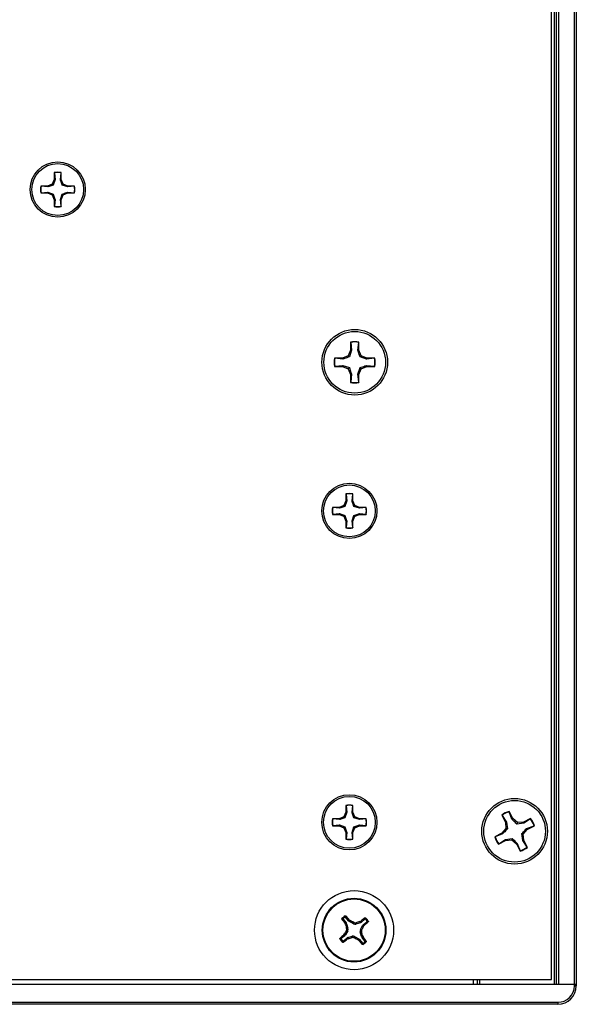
# Paper-space layout 'P3m-V' of a CAD drawing. Header units: inches. Extents: x 0.3 to 33.8, y 0.2 to 21.7.
# Tile 5 of 23: x 7.3 to 8.7, y 3.9 to 6.3. Entities that reach past the tile are written whole.
import ezdxf

# ---------------------------------------------------------------- set-up
doc = ezdxf.new("R2010")
doc.units = ezdxf.units.IN
doc.header["$MEASUREMENT"] = 0

psp = doc.layouts.new('P3m-V')

# ---------------------------------------------------------------- linework, layer by layer
at = {"color": 7, "linetype": 'Continuous', "lineweight": 25}
for p, q in [((8.67884, 3.90499), (8.67884, 11.92999)), ((8.68384, 3.90499), (8.68384, 11.92999)), ((8.68884, 11.92999), (8.68884, 3.90499)), ((8.72884, 3.90499), (8.72884, 11.92999)), ((8.73384, 11.92999), (8.73384, 3.90499)), ((8.67134, 3.91749), (8.67134, 11.91749)), ((7.41261, 5.95782), (7.41261, 5.94079)), ((7.41293, 5.95722), (7.41261, 5.95782)), ((7.41293, 5.95722), (7.41462, 5.94039)), ((7.42807, 5.94039), (7.42975, 5.95722)), ((7.42975, 5.95722), (7.43008, 5.95782)), ((7.43008, 5.94079), (7.43008, 5.95782)), ((7.40762, 5.92875), (7.39558, 5.92377)), ((7.41261, 5.94079), (7.40762, 5.92875)), ((7.40994, 5.92644), (7.40762, 5.92875)), ((7.41462, 5.94039), (7.40994, 5.92644)), ((7.41462, 5.94039), (7.41261, 5.94079)), ((7.42807, 5.94039), (7.43008, 5.94079)), ((7.43506, 5.92875), (7.43008, 5.94079)), ((7.43275, 5.92644), (7.43506, 5.92875)), ((7.4467, 5.92176), (7.43275, 5.92644)), ((7.4471, 5.92377), (7.43506, 5.92875)), ((7.39558, 5.92377), (7.37856, 5.92377)), ((7.37915, 5.92345), (7.37856, 5.92377)), ((7.37915, 5.90662), (7.37856, 5.9063)), ((7.37856, 5.9063), (7.39558, 5.9063)), ((7.39598, 5.92176), (7.37915, 5.92345)), ((7.37915, 5.90662), (7.39598, 5.90831)), ((7.39598, 5.92176), (7.39558, 5.92377)), ((7.39598, 5.90831), (7.39558, 5.9063)), ((7.39558, 5.9063), (7.40762, 5.90131)), ((7.39598, 5.90831), (7.40994, 5.90363)), ((7.40994, 5.90363), (7.40762, 5.90131)), ((7.40762, 5.90131), (7.41261, 5.88927)), ((7.42807, 5.88967), (7.43275, 5.90363)), ((7.43008, 5.88927), (7.43506, 5.90131)), ((7.43275, 5.90363), (7.43506, 5.90131)), ((7.43506, 5.90131), (7.4471, 5.9063)), ((7.4467, 5.92176), (7.4471, 5.92377)), ((7.46353, 5.92345), (7.4467, 5.92176)), ((7.4467, 5.90831), (7.4471, 5.9063)), ((7.4467, 5.90831), (7.46353, 5.90662)), ((7.46413, 5.92377), (7.4471, 5.92377)), ((7.4471, 5.9063), (7.46413, 5.9063)), ((7.46353, 5.92345), (7.46413, 5.92377)), ((7.46353, 5.90662), (7.46413, 5.9063)), ((7.41462, 5.88967), (7.41261, 5.88927)), ((7.41261, 5.88927), (7.41261, 5.87225)), ((7.41462, 5.88967), (7.41293, 5.87285)), ((7.42975, 5.87285), (7.42807, 5.88967)), ((7.42807, 5.88967), (7.43008, 5.88927)), ((7.43008, 5.87225), (7.43008, 5.88927)), ((7.41293, 5.87285), (7.41261, 5.87225)), ((7.42975, 5.87285), (7.43008, 5.87225)), ((8.16259, 5.52929), (8.16259, 5.50902)), ((8.16297, 5.52858), (8.16259, 5.52929)), ((8.16297, 5.52858), (8.16499, 5.50854)), ((8.181, 5.50854), (8.18301, 5.52858)), ((8.18301, 5.52858), (8.18339, 5.52929)), ((8.18339, 5.50902), (8.18339, 5.52929)), ((8.16259, 5.50902), (8.15665, 5.49468)), ((8.16499, 5.50854), (8.15941, 5.49192)), ((8.16499, 5.50854), (8.16259, 5.50902)), ((8.181, 5.50854), (8.18339, 5.50902)), ((8.18933, 5.49468), (8.18339, 5.50902)), ((8.14232, 5.48875), (8.12204, 5.48875)), ((8.12275, 5.48836), (8.12204, 5.48875)), ((8.14279, 5.48635), (8.12275, 5.48836)), ((8.15665, 5.49468), (8.14232, 5.48875)), ((8.14279, 5.48635), (8.14232, 5.48875)), ((8.15941, 5.49192), (8.15665, 5.49468)), ((8.18657, 5.49192), (8.18933, 5.49468)), ((8.20319, 5.48635), (8.18657, 5.49192)), ((8.20367, 5.48875), (8.18933, 5.49468)), ((8.20319, 5.48635), (8.20367, 5.48875)), ((8.22323, 5.48836), (8.20319, 5.48635)), ((8.22394, 5.48875), (8.20367, 5.48875)), ((8.22323, 5.48836), (8.22394, 5.48875)), ((8.12275, 5.46833), (8.12204, 5.46795)), ((8.12204, 5.46795), (8.14232, 5.46795)), ((8.12275, 5.46833), (8.14279, 5.47034)), ((8.14279, 5.47034), (8.14232, 5.46795)), ((8.14232, 5.46795), (8.15665, 5.46201)), ((8.14279, 5.47034), (8.15941, 5.46477)), ((8.15941, 5.46477), (8.15665, 5.46201)), ((8.15665, 5.46201), (8.16259, 5.44767)), ((8.181, 5.44815), (8.18657, 5.46477)), ((8.18339, 5.44767), (8.18933, 5.46201)), ((8.18657, 5.46477), (8.18933, 5.46201)), ((8.18933, 5.46201), (8.20367, 5.46795)), ((8.20319, 5.47034), (8.20367, 5.46795)), ((8.20319, 5.47034), (8.22323, 5.46833)), ((8.20367, 5.46795), (8.22394, 5.46795)), ((8.22323, 5.46833), (8.22394, 5.46795)), ((8.16499, 5.44815), (8.16259, 5.44767)), ((8.16259, 5.44767), (8.16259, 5.4274)), ((8.16297, 5.42811), (8.16259, 5.4274)), ((8.16499, 5.44815), (8.16297, 5.42811)), ((8.18301, 5.42811), (8.181, 5.44815)), ((8.181, 5.44815), (8.18339, 5.44767)), ((8.18301, 5.42811), (8.18339, 5.4274)), ((8.18339, 5.4274), (8.18339, 5.44767)), ((8.1508, 5.12829), (8.14581, 5.11625)), ((8.1508, 5.14532), (8.1508, 5.12829)), ((8.15112, 5.14472), (8.1508, 5.14532)), ((8.15281, 5.12789), (8.1508, 5.12829)), ((8.15112, 5.14472), (8.15281, 5.12789)), ((8.16625, 5.12789), (8.16794, 5.14472)), ((8.16625, 5.12789), (8.16827, 5.12829)), ((8.16794, 5.14472), (8.16827, 5.14532)), ((8.16827, 5.12829), (8.16827, 5.14532)), ((8.17325, 5.11625), (8.16827, 5.12829)), ((8.13377, 5.11127), (8.11675, 5.11127)), ((8.11734, 5.11095), (8.11675, 5.11127)), ((8.13417, 5.10926), (8.11734, 5.11095)), ((8.14581, 5.11625), (8.13377, 5.11127)), ((8.13417, 5.10926), (8.13377, 5.11127)), ((8.14813, 5.11394), (8.14581, 5.11625)), ((8.15281, 5.12789), (8.14813, 5.11394)), ((8.17093, 5.11394), (8.17325, 5.11625)), ((8.18489, 5.10926), (8.17093, 5.11394)), ((8.18529, 5.11127), (8.17325, 5.11625)), ((8.18489, 5.10926), (8.18529, 5.11127)), ((8.20172, 5.11095), (8.18489, 5.10926)), ((8.20232, 5.11127), (8.18529, 5.11127)), ((8.20172, 5.11095), (8.20232, 5.11127)), ((8.11734, 5.09412), (8.11675, 5.0938)), ((8.11675, 5.0938), (8.13377, 5.0938)), ((8.11734, 5.09412), (8.13417, 5.09581)), ((8.13417, 5.09581), (8.13377, 5.0938)), ((8.13377, 5.0938), (8.14581, 5.08881)), ((8.13417, 5.09581), (8.14813, 5.09113)), ((8.14813, 5.09113), (8.14581, 5.08881)), ((8.14581, 5.08881), (8.1508, 5.07677)), ((8.16625, 5.07717), (8.17093, 5.09113)), ((8.16827, 5.07677), (8.17325, 5.08881)), ((8.17093, 5.09113), (8.17325, 5.08881)), ((8.17325, 5.08881), (8.18529, 5.0938)), ((8.18489, 5.09581), (8.18529, 5.0938)), ((8.18489, 5.09581), (8.20172, 5.09412)), ((8.18529, 5.0938), (8.20232, 5.0938)), ((8.20172, 5.09412), (8.20232, 5.0938)), ((8.15281, 5.07717), (8.1508, 5.07677)), ((8.1508, 5.07677), (8.1508, 5.05975)), ((8.15112, 5.06035), (8.1508, 5.05975)), ((8.15281, 5.07717), (8.15112, 5.06035)), ((8.16794, 5.06035), (8.16625, 5.07717)), ((8.16625, 5.07717), (8.16827, 5.07677)), ((8.16794, 5.06035), (8.16827, 5.05975)), ((8.16827, 5.05975), (8.16827, 5.07677)), ((8.1508, 4.35792), (8.1508, 4.34089)), ((8.15112, 4.35732), (8.1508, 4.35792)), ((8.15112, 4.35732), (8.15281, 4.34049)), ((8.16625, 4.34049), (8.16794, 4.35732)), ((8.16794, 4.35732), (8.16827, 4.35792)), ((8.16827, 4.34089), (8.16827, 4.35792)), ((8.1508, 4.34089), (8.14581, 4.32885)), ((8.15281, 4.34049), (8.14813, 4.32653)), ((8.15281, 4.34049), (8.1508, 4.34089)), ((8.16625, 4.34049), (8.16827, 4.34089)), ((8.17325, 4.32885), (8.16827, 4.34089)), ((8.54584, 4.3327), (8.54518, 4.33316)), ((8.54518, 4.33316), (8.55439, 4.31509)), ((8.54584, 4.3327), (8.55674, 4.31576)), ((8.56369, 4.3418), (8.56371, 4.34261)), ((8.571, 4.32303), (8.56369, 4.3418)), ((8.57292, 4.32455), (8.56371, 4.34261)), ((8.13377, 4.32387), (8.11675, 4.32387)), ((8.11734, 4.32354), (8.11675, 4.32387)), ((8.13417, 4.32185), (8.11734, 4.32354)), ((8.11734, 4.30672), (8.13417, 4.30841)), ((8.14581, 4.32885), (8.13377, 4.32387)), ((8.13417, 4.32185), (8.13377, 4.32387)), ((8.13417, 4.30841), (8.13377, 4.3064)), ((8.13417, 4.30841), (8.14813, 4.30373)), ((8.14813, 4.32653), (8.14581, 4.32885)), ((8.17093, 4.32653), (8.17325, 4.32885)), ((8.18489, 4.32185), (8.17093, 4.32653)), ((8.18529, 4.32387), (8.17325, 4.32885)), ((8.18489, 4.32185), (8.18529, 4.32387)), ((8.20172, 4.32354), (8.18489, 4.32185)), ((8.18489, 4.30841), (8.18529, 4.3064)), ((8.18489, 4.30841), (8.20172, 4.30672)), ((8.20232, 4.32387), (8.18529, 4.32387)), ((8.20172, 4.32354), (8.20232, 4.32387)), ((8.55674, 4.31576), (8.55439, 4.31509)), ((8.55439, 4.31509), (8.55562, 4.29963)), ((8.55674, 4.31576), (8.55933, 4.29842)), ((8.571, 4.32303), (8.57292, 4.32455)), ((8.58472, 4.31447), (8.57292, 4.32455)), ((8.58352, 4.31076), (8.58472, 4.31447)), ((8.60086, 4.31335), (8.58352, 4.31076)), ((8.60019, 4.3157), (8.58472, 4.31447)), ((8.61826, 4.32491), (8.60019, 4.3157)), ((8.60086, 4.31335), (8.60019, 4.3157)), ((8.6178, 4.32424), (8.60086, 4.31335)), ((8.6178, 4.32424), (8.61826, 4.32491)), ((8.11734, 4.30672), (8.11675, 4.3064)), ((8.11675, 4.3064), (8.13377, 4.3064)), ((8.13377, 4.3064), (8.14581, 4.30141)), ((8.14813, 4.30373), (8.14581, 4.30141)), ((8.14581, 4.30141), (8.1508, 4.28937)), ((8.15281, 4.28977), (8.1508, 4.28937)), ((8.1508, 4.28937), (8.1508, 4.27235)), ((8.15281, 4.28977), (8.15112, 4.27294)), ((8.16625, 4.28977), (8.17093, 4.30373)), ((8.16794, 4.27294), (8.16625, 4.28977)), ((8.16625, 4.28977), (8.16827, 4.28937)), ((8.16827, 4.28937), (8.17325, 4.30141)), ((8.16827, 4.27235), (8.16827, 4.28937)), ((8.17093, 4.30373), (8.17325, 4.30141)), ((8.17325, 4.30141), (8.18529, 4.3064)), ((8.18529, 4.3064), (8.20232, 4.3064)), ((8.20172, 4.30672), (8.20232, 4.3064)), ((8.54554, 4.28782), (8.52748, 4.27861)), ((8.54705, 4.28591), (8.52829, 4.27859)), ((8.55562, 4.29963), (8.54554, 4.28782)), ((8.54705, 4.28591), (8.54554, 4.28782)), ((8.55933, 4.29842), (8.55562, 4.29963)), ((8.59844, 4.26923), (8.59586, 4.28657)), ((8.59586, 4.28657), (8.59957, 4.28536)), ((8.59957, 4.28536), (8.60964, 4.29717)), ((8.60079, 4.26989), (8.59957, 4.28536)), ((8.60813, 4.29908), (8.6269, 4.3064)), ((8.60813, 4.29908), (8.60964, 4.29717)), ((8.60964, 4.29717), (8.62771, 4.30638)), ((8.6269, 4.3064), (8.62771, 4.30638)), ((8.15112, 4.27294), (8.1508, 4.27235)), ((8.16794, 4.27294), (8.16827, 4.27235)), ((8.52829, 4.27859), (8.52748, 4.27861)), ((8.53693, 4.26008), (8.55499, 4.26929)), ((8.53739, 4.26075), (8.53693, 4.26008)), ((8.53739, 4.26075), (8.55433, 4.27164)), ((8.55433, 4.27164), (8.57167, 4.27423)), ((8.55433, 4.27164), (8.55499, 4.26929)), ((8.55499, 4.26929), (8.57046, 4.27052)), ((8.57167, 4.27423), (8.57046, 4.27052)), ((8.57046, 4.27052), (8.58226, 4.26044)), ((8.58418, 4.26196), (8.58226, 4.26044)), ((8.58226, 4.26044), (8.59148, 4.24238)), ((8.58418, 4.26196), (8.59149, 4.24319)), ((8.59844, 4.26923), (8.60079, 4.26989)), ((8.60934, 4.25229), (8.59844, 4.26923)), ((8.61001, 4.25183), (8.60079, 4.26989)), ((8.59149, 4.24319), (8.59148, 4.24238)), ((8.60934, 4.25229), (8.61001, 4.25183)), ((8.1438, 4.07011), (8.15111, 4.0611)), ((8.14844, 4.05969), (8.15111, 4.0611)), ((8.14978, 4.05696), (8.14844, 4.05969)), ((8.15253, 4.05841), (8.14978, 4.05696)), ((8.15731, 4.06612), (8.14999, 4.07514)), ((8.15253, 4.05841), (8.15589, 4.0471)), ((8.15731, 4.06612), (8.15924, 4.06845)), ((8.15924, 4.06845), (8.16162, 4.06657)), ((8.16162, 4.06657), (8.15964, 4.06419)), ((8.17002, 4.05856), (8.15964, 4.06419)), ((8.17002, 4.05856), (8.17038, 4.06201)), ((8.1763, 4.06139), (8.17595, 4.05795)), ((8.18726, 4.06131), (8.17595, 4.05795)), ((8.18581, 4.06405), (8.18854, 4.0654)), ((8.18726, 4.06131), (8.18581, 4.06405)), ((8.18854, 4.0654), (8.18995, 4.06273)), ((8.19896, 4.07004), (8.18995, 4.06273)), ((8.19497, 4.05653), (8.20399, 4.06384)), ((8.15527, 4.04117), (8.14965, 4.03079)), ((8.15527, 4.04117), (8.15183, 4.04153)), ((8.15245, 4.04746), (8.15589, 4.0471)), ((8.19024, 4.03753), (8.1868, 4.03789)), ((8.19016, 4.02658), (8.1868, 4.03789)), ((8.18741, 4.04381), (8.19303, 4.05419)), ((8.18741, 4.04381), (8.19086, 4.04346)), ((8.19542, 4.05221), (8.19303, 4.05419)), ((8.19497, 4.05653), (8.1973, 4.0546)), ((8.1973, 4.0546), (8.19542, 4.05221)), ((8.14771, 4.02846), (8.1387, 4.02115)), ((8.14373, 4.01495), (8.15274, 4.02226)), ((8.14539, 4.03039), (8.14727, 4.03277)), ((8.14771, 4.02846), (8.14539, 4.03039)), ((8.14727, 4.03277), (8.14965, 4.03079)), ((8.15415, 4.01959), (8.15274, 4.02226)), ((8.15687, 4.02094), (8.15415, 4.01959)), ((8.15543, 4.02368), (8.16674, 4.02704)), ((8.15543, 4.02368), (8.15687, 4.02094)), ((8.16638, 4.0236), (8.16674, 4.02704)), ((8.17266, 4.02642), (8.17231, 4.02298)), ((8.17266, 4.02642), (8.18304, 4.0208)), ((8.18106, 4.01842), (8.18304, 4.0208)), ((8.18345, 4.01654), (8.18106, 4.01842)), ((8.18538, 4.01886), (8.18345, 4.01654)), ((8.18538, 4.01886), (8.19269, 4.00985)), ((8.19016, 4.02658), (8.1929, 4.02802)), ((8.19425, 4.0253), (8.19158, 4.02389)), ((8.19889, 4.01488), (8.19158, 4.02389)), ((8.1929, 4.02802), (8.19425, 4.0253)), ((6.17134, 3.91749), (8.67134, 3.91749)), ((8.47384, 3.90499), (8.47384, 3.91749)), ((8.48384, 3.90499), (8.48384, 3.91749)), ((8.48884, 3.91749), (8.48884, 3.90499)), ((8.72884, 3.90499), (6.11384, 3.90499)), ((8.72884, 3.90499), (8.68884, 3.90499)), ((8.72884, 3.90499), (8.73384, 3.90499)), ((8.72884, 3.90187), (8.72884, 3.90499)), ((8.73384, 3.90499), (8.72884, 3.90499)), ((8.72884, 3.90187), (8.73384, 3.90187)), ((8.73384, 3.90499), (8.73384, 3.90187)), ((6.15572, 3.85999), (8.68697, 3.85999)), ((8.68697, 3.85999), (8.68697, 3.85499)), ((8.68697, 3.85499), (6.15572, 3.85499))]:
    psp.add_line(p, q, dxfattribs=at)
for centre, radius in [((7.42134, 5.91503), 0.06975), ((7.42134, 5.91503), 0.0655), ((8.17299, 5.47835), 0.083), ((8.17299, 5.47835), 0.078), ((8.15953, 5.10253), 0.06975), ((8.15953, 5.10253), 0.0655), ((8.15953, 4.31513), 0.06975), ((8.15953, 4.31513), 0.0655), ((8.57759, 4.29249), 0.083), ((8.57759, 4.29249), 0.078), ((8.17134, 4.04249), 0.1), ((8.17134, 4.04249), 0.0805), ((8.17134, 4.04249), 0.07876)]:
    psp.add_circle(centre, radius, dxfattribs=at)
for centre, radius, start, end in [((7.42134, 5.91503), 0.04367, 78.46304, 101.53696), ((7.42134, 5.91503), 0.04302, 78.72385, 101.27615), ((7.42134, 5.91503), 0.04367, 168.46304, 191.53696), ((7.42134, 5.91503), 0.04302, 168.72385, 191.27615), ((7.42134, 5.91503), 0.04302, 348.72385, 11.27615), ((7.42134, 5.91503), 0.04367, 348.46304, 11.53696), ((7.42134, 5.91503), 0.04367, 258.46304, 281.53696), ((7.42134, 5.91503), 0.04302, 258.72385, 281.27615), ((8.17299, 5.47835), 0.052, 78.46304, 101.53696), ((8.17299, 5.47835), 0.05123, 78.72385, 101.27615), ((8.17299, 5.47835), 0.052, 168.46304, 191.53696), ((8.17299, 5.47835), 0.05123, 168.72385, 191.27615), ((8.17299, 5.47835), 0.05123, 348.72385, 11.27615), ((8.17299, 5.47835), 0.052, 348.46304, 11.53696), ((8.17299, 5.47835), 0.052, 258.46304, 281.53696), ((8.17299, 5.47835), 0.05123, 258.72385, 281.27615), ((8.15953, 5.10253), 0.04367, 78.46304, 101.53696), ((8.15953, 5.10253), 0.04302, 78.72385, 101.27615), ((8.15953, 5.10253), 0.04367, 168.46304, 191.53696), ((8.15953, 5.10253), 0.04302, 168.72385, 191.27615), ((8.15953, 5.10253), 0.04302, 348.72385, 11.27615), ((8.15953, 5.10253), 0.04367, 348.46304, 11.53696), ((8.15953, 5.10253), 0.04367, 258.46304, 281.53696), ((8.15953, 5.10253), 0.04302, 258.72385, 281.27615), ((8.15953, 4.31513), 0.04367, 78.46304, 101.53696), ((8.15953, 4.31513), 0.04302, 78.72385, 101.27615), ((8.57759, 4.29249), 0.052, 105.48493, 128.55885), ((8.57759, 4.29249), 0.05123, 105.74574, 128.29804), ((8.15953, 4.31513), 0.04367, 168.46304, 191.53696), ((8.15953, 4.31513), 0.04302, 168.72385, 191.27615), ((8.15953, 4.31513), 0.04302, 348.72385, 11.27615), ((8.15953, 4.31513), 0.04367, 348.46304, 11.53696), ((8.57759, 4.29249), 0.05123, 15.74574, 38.29804), ((8.57759, 4.29249), 0.052, 15.48493, 38.55885), ((8.15953, 4.31513), 0.04367, 258.46304, 281.53696), ((8.15953, 4.31513), 0.04302, 258.72385, 281.27615), ((8.57759, 4.29249), 0.052, 195.48493, 218.55885), ((8.57759, 4.29249), 0.05123, 195.74574, 218.29804), ((8.57759, 4.29249), 0.052, 285.48493, 308.55885), ((8.57759, 4.29249), 0.05123, 285.74574, 308.29804), ((8.78107, 4.54237), 0.79574, 216.38885, 217.34269), ((8.17134, 4.04249), 0.04248, 121.78058, 136.33153), ((8.17134, 4.04249), 0.04007, 124.8945, 133.21762), ((7.55659, 3.54882), 0.79574, 40.76943, 41.72326), ((7.738, 3.2432), 0.92596, 62.16303, 62.77407), ((8.43074, 3.17107), 0.92596, 105.33804, 105.94908), ((8.67121, 3.43277), 0.79574, 126.38885, 127.34269), ((7.67767, 4.65725), 0.79574, 310.76943, 311.72326), ((8.17134, 4.04249), 0.04007, 34.8945, 43.21762), ((8.17134, 4.04249), 0.04248, 31.78058, 46.33153), ((8.97064, 3.60915), 0.92596, 152.16303, 152.77407), ((9.04276, 4.30189), 0.92596, 195.33804, 195.94908), ((7.29992, 3.78309), 0.92596, 15.33804, 15.94908), ((7.37205, 4.47584), 0.92596, 332.16303, 332.77407), ((8.17134, 4.04249), 0.04248, 211.78058, 226.33153), ((8.66502, 3.42774), 0.79574, 130.76943, 131.72326), ((8.17134, 4.04249), 0.04007, 214.8945, 223.21762), ((7.67147, 4.65222), 0.79574, 306.38885, 307.34269), ((7.91194, 4.91391), 0.92596, 285.33804, 285.94908), ((8.60469, 4.84179), 0.92596, 242.16303, 242.77407), ((8.7861, 4.53617), 0.79574, 220.76943, 221.72326), ((8.17134, 4.04249), 0.04248, 301.78058, 316.33153), ((7.56162, 3.54262), 0.79574, 36.38885, 37.34269), ((8.17134, 4.04249), 0.04007, 304.8945, 313.21762), ((8.68697, 3.90187), 0.04688, 270, 0), ((8.68697, 3.90187), 0.04188, 270, 0)]:
    psp.add_arc(centre, radius, start, end, dxfattribs=at)
for centre, major_axis, ratio, start_param, end_param in [((8.14499, 4.05615), (-0.00696, -0.00367), 0.994307, 2.9463327, 3.3368526), ((8.16341, 4.0711), (0.00503, 0.00606), 0.994307, 2.9463327, 3.3368526), ((8.17374, 4.0655), (0.00082, 0.00783), 0.993591, 2.7511616, 3.5320237), ((8.185, 4.06885), (-0.00367, 0.00696), 0.994307, 2.9463327, 3.3368526), ((8.14834, 4.04489), (-0.00783, 0.00082), 0.993591, 2.7511616, 3.5320237), ((8.19435, 4.0401), (0.00783, -0.00082), 0.993591, 2.7511616, 3.5320237), ((8.19994, 4.05043), (0.00606, -0.00503), 0.994307, 2.9463327, 3.3368526), ((8.14274, 4.03456), (-0.00606, 0.00503), 0.994307, 2.9463327, 3.3368526), ((8.15768, 4.01614), (0.00367, -0.00696), 0.994307, 2.9463327, 3.3368526), ((8.16895, 4.01949), (-0.00082, -0.00783), 0.993591, 2.7511616, 3.5320237), ((8.17928, 4.01389), (-0.00503, -0.00606), 0.994307, 2.9463327, 3.3368526), ((8.1977, 4.02884), (0.00696, 0.00367), 0.994307, 2.9463327, 3.3368526)]:
    psp.add_ellipse(centre, major_axis=major_axis, ratio=ratio, start_param=start_param, end_param=end_param, dxfattribs=at)
for points, knots in [([(7.40994, 5.92644), (7.40646, 5.92523), (7.40153, 5.92352), (7.39725, 5.92216), (7.39598, 5.92176)], [0, 0, 0, 0, 0.70554926, 1, 1, 1, 1]), ([(7.43275, 5.92644), (7.43154, 5.92992), (7.42983, 5.93485), (7.42847, 5.93913), (7.42807, 5.94039)], [0, 0, 0, 0, 0.7055493, 1, 1, 1, 1]), ([(7.40994, 5.90363), (7.41115, 5.90015), (7.41286, 5.89522), (7.41422, 5.89094), (7.41462, 5.88967)], [0, 0, 0, 0, 0.7055493, 1, 1, 1, 1]), ([(7.43275, 5.90363), (7.43623, 5.90484), (7.44116, 5.90655), (7.44544, 5.90791), (7.4467, 5.90831)], [0, 0, 0, 0, 0.7055493, 1, 1, 1, 1]), ([(8.18657, 5.49192), (8.18513, 5.49607), (8.18309, 5.50194), (8.18147, 5.50704), (8.181, 5.50854)], [0, 0, 0, 0, 0.7055493, 1, 1, 1, 1]), ([(8.15941, 5.49192), (8.15527, 5.49049), (8.1494, 5.48845), (8.1443, 5.48683), (8.14279, 5.48635)], [0, 0, 0, 0, 0.7055493, 1, 1, 1, 1]), ([(8.15941, 5.46477), (8.16085, 5.46062), (8.16289, 5.45475), (8.16451, 5.44965), (8.16499, 5.44815)], [0, 0, 0, 0, 0.7055493, 1, 1, 1, 1]), ([(8.18657, 5.46477), (8.19071, 5.4662), (8.19659, 5.46824), (8.20169, 5.46986), (8.20319, 5.47034)], [0, 0, 0, 0, 0.7055493, 1, 1, 1, 1]), ([(8.14813, 5.11394), (8.14465, 5.11273), (8.13972, 5.11102), (8.13543, 5.10966), (8.13417, 5.10926)], [0, 0, 0, 0, 0.7055493, 1, 1, 1, 1]), ([(8.17093, 5.11394), (8.16973, 5.11742), (8.16801, 5.12235), (8.16666, 5.12663), (8.16625, 5.12789)], [0, 0, 0, 0, 0.7055493, 1, 1, 1, 1]), ([(8.14813, 5.09113), (8.14934, 5.08765), (8.15105, 5.08272), (8.15241, 5.07844), (8.15281, 5.07717)], [0, 0, 0, 0, 0.7055493, 1, 1, 1, 1]), ([(8.17093, 5.09113), (8.17441, 5.09234), (8.17935, 5.09405), (8.18363, 5.09541), (8.18489, 5.09581)], [0, 0, 0, 0, 0.7055493, 1, 1, 1, 1]), ([(8.17093, 4.32653), (8.16973, 4.33001), (8.16801, 4.33495), (8.16666, 4.33923), (8.16625, 4.34049)], [0, 0, 0, 0, 0.7055493, 1, 1, 1, 1]), ([(8.14813, 4.32653), (8.14465, 4.32533), (8.13972, 4.32361), (8.13543, 4.32225), (8.13417, 4.32185)], [0, 0, 0, 0, 0.7055493, 1, 1, 1, 1]), ([(8.17093, 4.30373), (8.17441, 4.30494), (8.17935, 4.30665), (8.18363, 4.30801), (8.18489, 4.30841)], [0, 0, 0, 0, 0.7055493, 1, 1, 1, 1]), ([(8.58352, 4.31076), (8.58036, 4.3138), (8.57587, 4.3181), (8.57211, 4.32191), (8.571, 4.32303)], [0, 0, 0, 0, 0.7055493, 1, 1, 1, 1]), ([(8.14813, 4.30373), (8.14934, 4.30025), (8.15105, 4.29532), (8.15241, 4.29103), (8.15281, 4.28977)], [0, 0, 0, 0, 0.7055493, 1, 1, 1, 1]), ([(8.55933, 4.29842), (8.55629, 4.29526), (8.55198, 4.29077), (8.54818, 4.28701), (8.54705, 4.28591)], [0, 0, 0, 0, 0.7055493, 1, 1, 1, 1]), ([(8.59586, 4.28657), (8.5989, 4.28973), (8.6032, 4.29422), (8.60701, 4.29798), (8.60813, 4.29908)], [0, 0, 0, 0, 0.7055493, 1, 1, 1, 1]), ([(8.57167, 4.27423), (8.57483, 4.27119), (8.57931, 4.26688), (8.58307, 4.26308), (8.58418, 4.26196)], [0, 0, 0, 0, 0.7055493, 1, 1, 1, 1]), ([(8.14049, 4.07029), (8.14042, 4.0704), (8.14029, 4.07064), (8.14025, 4.07106), (8.14035, 4.07148), (8.14053, 4.07171), (8.14062, 4.07183)], [0, 0, 0, 0, 0.2526917, 0.5055172, 0.7534417, 1, 1, 1, 1]), ([(8.1438, 4.07011), (8.14325, 4.07014), (8.14214, 4.07022), (8.14104, 4.07026), (8.14049, 4.07029)], [0, 0, 0, 0, 0.49464991, 1, 1, 1, 1]), ([(8.14062, 4.07183), (8.14115, 4.07181), (8.14224, 4.07178), (8.14335, 4.07172), (8.1439, 4.0717)], [0, 0, 0, 0, 0.4958449, 1, 1, 1, 1]), ([(8.1439, 4.0717), (8.14382, 4.0716), (8.14364, 4.0714), (8.14353, 4.07101), (8.14354, 4.07061), (8.14365, 4.07031), (8.14376, 4.07016), (8.1438, 4.07011)], [0, 0, 0, 0, 0.2255497, 0.4511533, 0.6755815, 0.8996403, 1, 1, 1, 1]), ([(8.14842, 4.07536), (8.14851, 4.07591), (8.14868, 4.077), (8.14888, 4.07807), (8.14897, 4.0786)], [0, 0, 0, 0, 0.5041524, 1, 1, 1, 1]), ([(8.14999, 4.07514), (8.1499, 4.07523), (8.14972, 4.07542), (8.14934, 4.07557), (8.14894, 4.07558), (8.14863, 4.07549), (8.14847, 4.07539), (8.14842, 4.07536)], [0, 0, 0, 0, 0.2255496, 0.4511532, 0.6755812, 0.89964, 1, 1, 1, 1]), ([(8.14897, 4.0786), (8.14909, 4.07866), (8.14932, 4.07878), (8.14972, 4.07881), (8.1501, 4.07872), (8.15036, 4.07856), (8.15047, 4.07844), (8.1505, 4.07841)], [0, 0, 0, 0, 0.22437011, 0.44841436, 0.68090265, 0.92557481, 1, 1, 1, 1]), ([(8.1505, 4.07841), (8.15041, 4.07786), (8.15023, 4.07678), (8.15007, 4.07568), (8.14999, 4.07514)], [0, 0, 0, 0, 0.50535269, 1, 1, 1, 1]), ([(8.17038, 4.06201), (8.17119, 4.06168), (8.1728, 4.06101), (8.1749, 4.06104), (8.17602, 4.06132), (8.1763, 4.06139)], [0, 0, 0, 0, 0.4271588, 0.8543492, 1, 1, 1, 1]), ([(8.19896, 4.07004), (8.19899, 4.07059), (8.19906, 4.0717), (8.19911, 4.07279), (8.19914, 4.07334)], [0, 0, 0, 0, 0.49464991, 1, 1, 1, 1]), ([(8.20054, 4.06993), (8.20045, 4.07002), (8.20025, 4.07019), (8.19986, 4.07031), (8.19946, 4.0703), (8.19916, 4.07019), (8.19901, 4.07007), (8.19896, 4.07004)], [0, 0, 0, 0, 0.2255497, 0.4511533, 0.6755815, 0.8996403, 1, 1, 1, 1]), ([(8.19914, 4.07334), (8.19925, 4.07341), (8.19949, 4.07355), (8.19991, 4.07358), (8.20033, 4.07349), (8.20056, 4.07331), (8.20067, 4.07322)], [0, 0, 0, 0, 0.2526917, 0.5055172, 0.7534417, 1, 1, 1, 1]), ([(8.20067, 4.07322), (8.20066, 4.07268), (8.20063, 4.0716), (8.20057, 4.07049), (8.20054, 4.06993)], [0, 0, 0, 0, 0.4958449, 1, 1, 1, 1]), ([(8.20399, 4.06384), (8.20408, 4.06394), (8.20427, 4.06412), (8.20441, 4.0645), (8.20443, 4.06489), (8.20434, 4.06521), (8.20424, 4.06537), (8.20421, 4.06542)], [0, 0, 0, 0, 0.2255496, 0.4511532, 0.6755812, 0.89964, 1, 1, 1, 1]), ([(8.20726, 4.06333), (8.20671, 4.06343), (8.20563, 4.0636), (8.20453, 4.06376), (8.20399, 4.06384)], [0, 0, 0, 0, 0.5053527, 1, 1, 1, 1]), ([(8.20421, 4.06542), (8.20476, 4.06533), (8.20585, 4.06515), (8.20692, 4.06496), (8.20745, 4.06487)], [0, 0, 0, 0, 0.5041524, 1, 1, 1, 1]), ([(8.20745, 4.06487), (8.20751, 4.06475), (8.20763, 4.06451), (8.20766, 4.06412), (8.20757, 4.06374), (8.20741, 4.06348), (8.20729, 4.06336), (8.20726, 4.06333)], [0, 0, 0, 0, 0.22437011, 0.44841436, 0.68090265, 0.92557481, 1, 1, 1, 1]), ([(8.15183, 4.04153), (8.15216, 4.04234), (8.15282, 4.04395), (8.1528, 4.04605), (8.15252, 4.04717), (8.15245, 4.04746)], [0, 0, 0, 0, 0.4271588, 0.8543492, 1, 1, 1, 1]), ([(8.19086, 4.04346), (8.19052, 4.04265), (8.18986, 4.04104), (8.18989, 4.03894), (8.19017, 4.03782), (8.19024, 4.03753)], [0, 0, 0, 0, 0.4271588, 0.8543492, 1, 1, 1, 1]), ([(8.13523, 4.02012), (8.13517, 4.02024), (8.13506, 4.02047), (8.13503, 4.02087), (8.13512, 4.02125), (8.13528, 4.02151), (8.1354, 4.02163), (8.13543, 4.02165)], [0, 0, 0, 0, 0.22437011, 0.44841436, 0.68090265, 0.92557481, 1, 1, 1, 1]), ([(8.13848, 4.01957), (8.13793, 4.01966), (8.13683, 4.01983), (8.13576, 4.02003), (8.13523, 4.02012)], [0, 0, 0, 0, 0.5041524, 1, 1, 1, 1]), ([(8.13543, 4.02165), (8.13597, 4.02156), (8.13705, 4.02138), (8.13815, 4.02122), (8.1387, 4.02115)], [0, 0, 0, 0, 0.5053527, 1, 1, 1, 1]), ([(8.1387, 4.02115), (8.1386, 4.02105), (8.13842, 4.02087), (8.13827, 4.02049), (8.13825, 4.02009), (8.13834, 4.01978), (8.13845, 4.01962), (8.13848, 4.01957)], [0, 0, 0, 0, 0.2255496, 0.4511532, 0.6755812, 0.89964, 1, 1, 1, 1]), ([(8.14201, 4.01177), (8.14203, 4.01231), (8.14206, 4.01339), (8.14211, 4.0145), (8.14214, 4.01505)], [0, 0, 0, 0, 0.4958476, 1, 1, 1, 1]), ([(8.14355, 4.01164), (8.14343, 4.01157), (8.1432, 4.01144), (8.14278, 4.0114), (8.14235, 4.0115), (8.14213, 4.01168), (8.14201, 4.01177)], [0, 0, 0, 0, 0.25269173, 0.50551722, 0.75344174, 1, 1, 1, 1]), ([(8.14214, 4.01505), (8.14224, 4.01497), (8.14244, 4.01479), (8.14283, 4.01468), (8.14322, 4.01469), (8.14353, 4.0148), (8.14368, 4.01491), (8.14373, 4.01495)], [0, 0, 0, 0, 0.2255497, 0.4511533, 0.6755815, 0.8996403, 1, 1, 1, 1]), ([(8.14373, 4.01495), (8.14369, 4.0144), (8.14362, 4.01329), (8.14357, 4.0122), (8.14355, 4.01164)], [0, 0, 0, 0, 0.4946473, 1, 1, 1, 1]), ([(8.17231, 4.02298), (8.1715, 4.02331), (8.16989, 4.02398), (8.16779, 4.02395), (8.16667, 4.02367), (8.16638, 4.0236)], [0, 0, 0, 0, 0.42715877, 0.85434923, 1, 1, 1, 1]), ([(8.19218, 4.00658), (8.19227, 4.00712), (8.19245, 4.0082), (8.19261, 4.0093), (8.19269, 4.00985)], [0, 0, 0, 0, 0.5053527, 1, 1, 1, 1]), ([(8.19269, 4.00985), (8.19278, 4.00976), (8.19297, 4.00957), (8.19335, 4.00942), (8.19374, 4.0094), (8.19406, 4.0095), (8.19422, 4.0096), (8.19427, 4.00963)], [0, 0, 0, 0, 0.2255496, 0.4511532, 0.6755812, 0.89964, 1, 1, 1, 1]), ([(8.19427, 4.00963), (8.19418, 4.00908), (8.194, 4.00798), (8.19381, 4.00691), (8.19372, 4.00638)], [0, 0, 0, 0, 0.5041524, 1, 1, 1, 1]), ([(8.19878, 4.01329), (8.19887, 4.01339), (8.19904, 4.01359), (8.19916, 4.01398), (8.19915, 4.01437), (8.19904, 4.01468), (8.19892, 4.01483), (8.19889, 4.01488)], [0, 0, 0, 0, 0.2255497, 0.4511533, 0.6755815, 0.8996403, 1, 1, 1, 1]), ([(8.20207, 4.01316), (8.20153, 4.01318), (8.20045, 4.01321), (8.19934, 4.01326), (8.19878, 4.01329)], [0, 0, 0, 0, 0.4958476, 1, 1, 1, 1]), ([(8.19889, 4.01488), (8.19944, 4.01484), (8.20055, 4.01477), (8.20164, 4.01473), (8.20219, 4.0147)], [0, 0, 0, 0, 0.4946473, 1, 1, 1, 1]), ([(8.20219, 4.0147), (8.20226, 4.01458), (8.2024, 4.01435), (8.20243, 4.01393), (8.20234, 4.01351), (8.20216, 4.01328), (8.20207, 4.01316)], [0, 0, 0, 0, 0.25269173, 0.50551722, 0.75344174, 1, 1, 1, 1]), ([(8.19372, 4.00638), (8.1936, 4.00633), (8.19336, 4.00621), (8.19297, 4.00618), (8.19259, 4.00627), (8.19233, 4.00643), (8.19221, 4.00655), (8.19218, 4.00658)], [0, 0, 0, 0, 0.2243701, 0.4484144, 0.6809027, 0.9255748, 1, 1, 1, 1])]:
    psp.add_open_spline(points, degree=3, knots=knots, dxfattribs=at)

doc.saveas('drawing.dxf')
